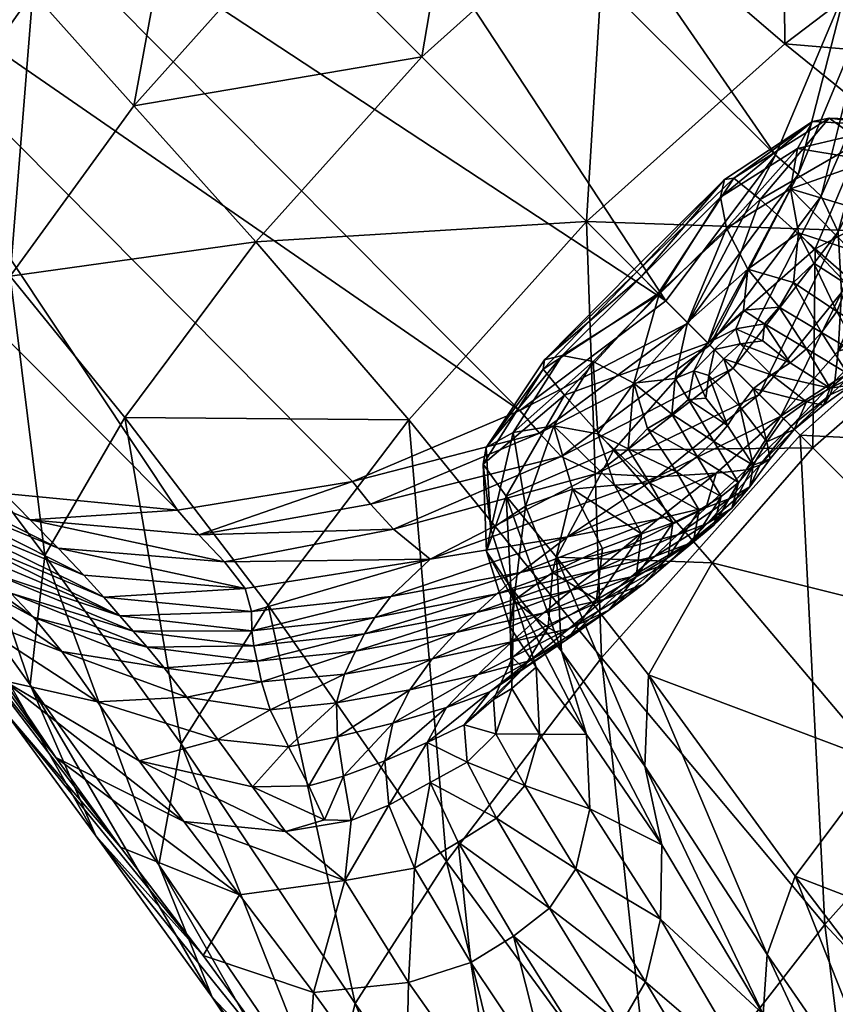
# Model space of a CAD drawing. Header units: millimetres. Extents: x -1425 to 1425, y -575 to 575.
# Tile 164 of 233: x 1188 to 1207, y -553 to -529. Entities that reach past the tile are written whole.
import ezdxf

# ---------------------------------------------------------------- set-up
doc = ezdxf.new("R2010")
doc.units = ezdxf.units.MM
doc.layers.get('0').update_dxf_attribs({"true_color": 0x5890e1})

msp = doc.modelspace()

# ---------------------------------------------------------------- meshes
at = {"color": 196, "true_color": 0x390888}
mesh = msp.add_polyface(dxfattribs=at)
corners = [(1199.86, -517.937, 32.377), (1197.476, -516.122, 40.067), (1200.774, -514.925, 40.847), (1188.715, -514.665, 58.653), (1184.876, -517.581, 58.626), (1184.107, -516.813, 61.811), (1187.923, -513.996, 61.882), (1189.833, -515.611, 54.157), (1185.97, -518.676, 54.154), (1193.923, -513.556, 54.292), (1192.881, -512.777, 58.81), (1198.975, -513.682, 48.288), (1195.476, -514.667, 47.709), (1202.601, -514.121, 49.292), (1187.248, -513.459, 64.808), (1183.484, -516.189, 64.74), (1182.956, -515.661, 67.427), (1186.661, -512.989, 67.5), (1186.136, -512.522, 70.027), (1182.475, -515.18, 69.888), (1181.936, -514.641, 72.696), (1185.568, -511.977, 72.896), (1195.868, -520.742, 31.823), (1202.715, -520.19, 24.862), (1198.601, -523.176, 24.257), (1193.545, -518.715, 39.607), (1189.538, -522.243, 39.456), (1208.361, -524.228, 90.087), (1194.019, -509.955, 165.566), (1193.356, -514.249, 166.159), (1191.635, -518.243, 166.531), (1205.957, -532.496, 91.045), (1191.489, -516.983, 47.43), (1187.571, -520.276, 47.366), (1181.959, -521.421, 58.653), (1181.291, -520.629, 61.882), (1182.906, -522.539, 54.157), (1180.753, -519.953, 64.808), (1180.283, -519.366, 67.5), (1179.816, -518.841, 70.027)]
mesh.append_faces([[corners[k] for k in face] for face in [(0, 1, 2), (3, 4, 5), (5, 6, 3), (7, 8, 4), (4, 3, 7), (9, 7, 3), (10, 3, 6), (11, 2, 1), (1, 12, 11), (2, 11, 13), (14, 6, 5), (5, 15, 14), (15, 16, 17), (17, 14, 15), (18, 17, 16), (16, 19, 18), (19, 20, 21), (22, 0, 23), (23, 24, 22), (25, 1, 0), (0, 22, 25), (26, 25, 22), (27, 28, 29), (29, 30, 31), (32, 25, 26), (26, 33, 32), (12, 1, 25), (25, 32, 12), (32, 7, 9), (9, 12, 32), (33, 8, 7), (7, 32, 33), (34, 35, 5), (5, 4, 34), (4, 8, 36), (36, 34, 4), (37, 15, 5), (5, 35, 37), (38, 16, 15), (39, 19, 16), (36, 8, 33)]], dxfattribs={"vtx2": -1, "color": 196})
mesh = msp.add_polyface(dxfattribs=at)
corners = [(1212.161, -523.906, 64.448), (1212.869, -524.455, 60.083), (1211.764, -521.438, 59.291), (1210.94, -520.76, 63.551), (1210.358, -520.213, 66.78), (1211.664, -523.498, 67.68), (1206.126, -522.964, 17.749), (1210.649, -526.42, 11.347), (1206.18, -529.813, 10.728), (1201.889, -526.126, 17.085), (1202.715, -520.19, 24.862), (1212.978, -522.304, 53.449), (1210.835, -518.995, 52.409), (1211.277, -523.164, 70.314), (1209.871, -519.74, 69.531), (1210.906, -522.84, 72.751), (1208.896, -518.726, 74.953), (1210.46, -522.457, 75.391), (1208.323, -518.122, 78.089), (1209.922, -521.974, 78.478), (1209.452, -521.026, 18.589), (1213.992, -524.321, 12.081), (1193.356, -514.249, 166.159), (1207.665, -528.452, 90.664), (1208.361, -524.228, 90.087), (1208.953, -524.747, 86.688), (1208.594, -520.676, 86.093), (1207.953, -520.055, 89.346), (1210.248, -525.862, 78.349), (1210.806, -526.017, 75.289), (1211.271, -526.023, 72.856), (1211.632, -526.075, 70.623), (1212.003, -526.157, 68.12), (1211.345, -528.745, 70.624), (1212.501, -526.254, 64.875), (1211.757, -528.529, 68.27), (1213.173, -526.47, 60.424), (1205.957, -532.496, 91.045), (1209.606, -525.365, 82.462), (1209.275, -521.348, 82.258), (1208.818, -529.441, 82.827)]
mesh.append_faces([[corners[k] for k in face] for face in [(0, 1, 2), (2, 3, 0), (3, 4, 5), (5, 0, 3), (6, 7, 8), (8, 9, 6), (10, 6, 9), (11, 2, 1), (2, 11, 12), (13, 5, 4), (4, 14, 13), (15, 13, 14), (16, 17, 15), (18, 19, 17), (20, 6, 10), (21, 7, 6), (6, 20, 21), (22, 23, 24), (24, 25, 26), (26, 27, 24), (25, 24, 23), (17, 19, 28), (28, 29, 17), (29, 30, 15), (15, 17, 29), (13, 15, 30), (30, 31, 13), (31, 32, 5), (5, 13, 31), (32, 31, 33), (34, 32, 35), (0, 5, 32), (32, 34, 0), (34, 36, 1), (1, 0, 34), (37, 23, 22), (38, 39, 26), (26, 25, 38), (28, 19, 39), (39, 38, 28), (40, 38, 25)]], dxfattribs={"vtx2": -1, "color": 196})
mesh = msp.add_polyface(dxfattribs=at)
corners = [(1201.396, -534.102, 10.447), (1197.424, -530.13, 16.798), (1201.889, -526.126, 17.085), (1198.601, -523.176, 24.257), (1202.715, -520.19, 24.862), (1194.312, -527.017, 24.013), (1195.868, -520.742, 31.823), (1191.734, -524.44, 31.619), (1189.538, -522.243, 39.456), (1191.635, -518.243, 166.531), (1188.985, -521.69, 166.661), (1203.309, -536.014, 91.187), (1205.957, -532.496, 91.045), (1182.526, -536.927, 42.057), (1182.22, -533.479, 40.847), (1183.772, -535.839, 33.221), (1185.231, -532.566, 32.377), (1187.485, -535.42, 24.862), (1183.417, -530.181, 40.067), (1181.959, -521.421, 58.653), (1182.906, -522.539, 54.157), (1180.851, -526.629, 54.292), (1181.415, -535.306, 49.292), (1180.976, -531.681, 48.288), (1181.962, -528.181, 47.709), (1193.42, -534.594, 17.085), (1190.471, -531.306, 24.257), (1188.037, -528.573, 31.823), (1186.009, -526.251, 39.607), (1181.543, -526.062, 166.159), (1177.249, -526.725, 165.566), (1191.522, -541.067, 90.087), (1199.79, -538.663, 91.045), (1185.538, -524.34, 166.531), (1195.746, -540.37, 90.664), (1184.277, -524.194, 47.43), (1187.571, -520.276, 47.366)]
mesh.append_faces([[corners[k] for k in face] for face in [(0, 1, 2), (2, 3, 4), (1, 5, 3), (3, 2, 1), (6, 7, 8), (3, 5, 7), (7, 6, 3), (9, 10, 11), (11, 12, 9), (13, 14, 15), (15, 16, 17), (14, 18, 16), (16, 15, 14), (19, 20, 21), (14, 13, 22), (23, 24, 18), (18, 14, 23), (25, 1, 0), (26, 5, 1), (1, 25, 26), (17, 26, 25), (27, 26, 17), (17, 16, 27), (7, 5, 26), (26, 27, 7), (27, 28, 8), (8, 7, 27), (16, 18, 28), (28, 27, 16), (29, 30, 31), (32, 33, 29), (29, 34, 32), (11, 10, 33), (33, 32, 11), (35, 36, 8), (8, 28, 35), (36, 35, 20), (35, 24, 21), (21, 20, 35), (28, 18, 24), (24, 35, 28)]], dxfattribs={"vtx2": -1, "color": 196})
mesh = msp.add_polyface(dxfattribs=at)
corners = [(1206.18, -529.813, 10.728), (1210.649, -526.42, 11.347), (1216.836, -530.72, 5.966), (1211.924, -534.46, 5.603), (1201.889, -526.126, 17.085), (1201.396, -534.102, 10.447), (1213.116, -530.725, 54.717), (1212.325, -531.487, 60.937), (1211.99, -532.729, 60.96), (1212.745, -531.771, 54.779), (1207.063, -533.492, 83.892), (1208.818, -529.441, 82.827), (1208.211, -528.887, 87.201), (1206.501, -532.965, 87.76), (1207.47, -534.349, 80.089), (1209.541, -530.327, 77.818), (1208.814, -531.79, 46.78), (1206.848, -531.684, 46.78), (1207.25, -531.61, 38.141), (1209.353, -531.689, 38.192), (1210.438, -529.378, 74.736), (1209.003, -533.642, 75.425), (1209.859, -532.511, 73.824), (1210.38, -531.94, 72.181), (1210.948, -528.997, 72.614), (1211.345, -528.745, 70.624), (1210.824, -531.447, 70.482), (1211.308, -530.953, 68.299), (1211.757, -528.529, 68.27), (1211.948, -530.381, 65.206), (1210.834, -533.069, 68.234), (1212.313, -528.26, 65.053), (1212.693, -529.837, 60.773), (1213.005, -528.069, 60.568), (1211.539, -532.293, 65.282), (1213.494, -529.43, 54.57), (1207.665, -528.452, 90.664), (1208.953, -524.747, 86.688), (1210.806, -526.017, 75.289), (1210.248, -525.862, 78.349), (1211.271, -526.023, 72.856), (1211.632, -526.075, 70.623), (1212.003, -526.157, 68.12), (1212.501, -526.254, 64.875), (1213.173, -526.47, 60.424), (1205.957, -532.496, 91.045), (1209.606, -525.365, 82.462)]
mesh.append_faces([[corners[k] for k in face] for face in [(0, 1, 2), (2, 3, 0), (4, 0, 5), (6, 7, 8), (8, 9, 6), (10, 11, 12), (12, 13, 10), (14, 15, 11), (16, 17, 18), (18, 19, 16), (20, 15, 21), (22, 23, 24), (24, 20, 22), (25, 24, 23), (23, 26, 25), (26, 27, 28), (28, 25, 26), (29, 27, 30), (31, 28, 27), (27, 29, 31), (29, 32, 33), (33, 31, 29), (34, 7, 32), (32, 29, 34), (35, 32, 7), (36, 12, 37), (38, 39, 15), (15, 20, 38), (20, 24, 40), (40, 38, 20), (41, 40, 24), (24, 25, 41), (25, 28, 42), (28, 31, 43), (31, 33, 44), (44, 43, 31), (13, 12, 36), (36, 45, 13), (46, 11, 15), (15, 39, 46), (37, 12, 11)]], dxfattribs={"vtx2": -1, "color": 196})
mesh = msp.add_polyface(dxfattribs=at)
corners = [(1185.763, -538.739, 25.705), (1185.624, -542.002, 26.829), (1183.87, -539.188, 34.437), (1187.485, -535.42, 24.862), (1183.772, -535.839, 33.221), (1188.054, -543.646, 63.551), (1184.722, -541.307, 62.353), (1185.416, -542.214, 58.144), (1188.732, -544.47, 59.291), (1187.507, -543.064, 66.78), (1184.145, -540.654, 65.597), (1190.792, -544.37, 67.68), (1183.374, -539.671, 50.844), (1184.445, -541.307, 43.811), (1187.346, -545.181, 45.472), (1186.289, -543.541, 52.409), (1193.42, -534.594, 17.085), (1190.258, -538.832, 17.749), (1187.035, -542.577, 69.531), (1183.622, -540.087, 68.437), (1186.564, -542.113, 72.143), (1190.459, -543.982, 70.314), (1190.134, -543.612, 72.751), (1184.103, -539.706, 85.285), (1187.971, -541.299, 86.093), (1187.349, -540.659, 89.346), (1189.751, -543.166, 75.391), (1189.268, -542.628, 78.478), (1185.417, -541.028, 78.089), (1186.02, -541.601, 74.953), (1187.386, -545.951, 28.279), (1185.732, -543.408, 36.105), (1188.592, -547.027, 37.658), (1188.321, -542.157, 18.589), (1187.967, -545.281, 19.627), (1191.616, -546.698, 12.081), (1191.522, -541.067, 90.087), (1195.746, -540.37, 90.664), (1181.543, -526.062, 166.159), (1192.041, -541.659, 86.688), (1177.249, -526.725, 165.566), (1193.157, -542.953, 78.349), (1188.643, -541.981, 82.258), (1184.767, -540.381, 81.679), (1192.66, -542.311, 82.462)]
mesh.append_faces([[corners[k] for k in face] for face in [(0, 1, 2), (3, 0, 4), (5, 6, 7), (7, 8, 5), (9, 10, 6), (6, 5, 9), (11, 9, 5), (12, 13, 14), (14, 15, 12), (16, 17, 3), (8, 7, 15), (10, 9, 18), (19, 18, 20), (18, 21, 22), (22, 20, 18), (9, 11, 21), (21, 18, 9), (23, 24, 25), (26, 27, 28), (28, 29, 26), (29, 20, 22), (22, 26, 29), (2, 1, 30), (30, 31, 2), (13, 31, 32), (33, 0, 3), (3, 17, 33), (34, 1, 0), (0, 33, 34), (35, 33, 17), (36, 37, 38), (36, 25, 24), (24, 39, 36), (25, 36, 40), (41, 27, 26), (42, 24, 23), (23, 43, 42), (43, 28, 27), (27, 42, 43), (24, 42, 44), (42, 27, 41)]], dxfattribs={"vtx2": -1, "color": 196})
mesh = msp.add_polyface(dxfattribs=at)
corners = [(1207.434, -536.274, 67.563), (1206.388, -535.571, 66.906), (1206.88, -535.109, 65.747), (1207.697, -535.625, 66.035), (1207.068, -536.775, 68.665), (1206.044, -536.165, 68.362), (1208.362, -536.822, 67.839), (1208.032, -537.352, 68.98), (1208.665, -536.182, 66.269), (1211.924, -534.46, 5.603), (1206.553, -539.258, 5.436), (1201.396, -534.102, 10.447), (1206.18, -529.813, 10.728), (1206.913, -534.757, 20.169), (1209.496, -533.381, 20.344), (1208.023, -532.16, 29.086), (1205.586, -533.567, 28.959), (1206.848, -531.684, 46.78), (1206.487, -532.335, 54.274), (1204.627, -533.515, 54.245), (1208.814, -531.79, 46.78), (1208.261, -532.627, 54.366), (1207.854, -533.768, 60.291), (1206.323, -533.315, 60.186), (1208.295, -536.986, 73.086), (1208.568, -535.84, 73.917), (1207.468, -537.232, 74.779), (1207.751, -534.778, 63.896), (1208.927, -535.431, 64.134), (1206.515, -534.374, 64.077), (1205.293, -535.246, 64.895), (1206.705, -537.175, 69.526), (1205.692, -536.566, 69.432), (1204.936, -537.642, 81.089), (1207.47, -534.349, 80.089), (1207.063, -533.492, 83.892), (1204.374, -537.08, 84.599), (1206.501, -532.965, 87.76), (1208.818, -529.441, 82.827), (1208.955, -536.299, 72.391), (1208.075, -537.56, 72.401), (1204.954, -533.057, 38.084), (1207.25, -531.61, 38.141), (1209.353, -531.689, 38.192), (1209.541, -530.327, 77.818), (1207.551, -535.814, 76.999), (1209.003, -533.642, 75.425), (1205.565, -538.271, 77.779)]
mesh.append_faces([[corners[k] for k in face] for face in [(0, 1, 2), (2, 3, 0), (4, 5, 1), (1, 0, 4), (0, 6, 7), (7, 4, 0), (3, 8, 6), (6, 0, 3), (9, 10, 11), (11, 12, 9), (13, 14, 15), (15, 16, 13), (17, 18, 19), (18, 17, 20), (20, 21, 18), (21, 22, 23), (23, 18, 21), (24, 25, 26), (8, 3, 27), (28, 27, 22), (27, 29, 23), (23, 22, 27), (3, 2, 29), (29, 27, 3), (29, 2, 1), (1, 30, 29), (23, 29, 30), (31, 32, 5), (5, 4, 31), (33, 34, 35), (36, 35, 37), (38, 35, 34), (39, 24, 40), (41, 42, 17), (16, 15, 42), (43, 42, 15), (44, 34, 45), (26, 25, 46), (46, 45, 26), (34, 33, 47), (47, 45, 34)]], dxfattribs={"vtx2": -1, "color": 196})
mesh = msp.add_polyface(dxfattribs=at)
corners = [(1205.586, -533.567, 28.959), (1203.127, -535.833, 28.898), (1204.328, -537.033, 20.072), (1206.913, -534.757, 20.169), (1204.627, -533.515, 54.245), (1204.773, -534.262, 60.342), (1203.147, -535.852, 60.244), (1202.722, -535.427, 54.247), (1206.487, -532.335, 54.274), (1206.323, -533.315, 60.186), (1204.73, -533.086, 46.771), (1206.848, -531.684, 46.78), (1202.546, -535.251, 46.764), (1205, -536.688, 69.102), (1205.692, -536.566, 69.432), (1205.654, -536.982, 69.905), (1205.108, -537.053, 69.996), (1205.181, -536.241, 67.46), (1206.044, -536.165, 68.362), (1204.481, -537.186, 68.878), (1204.325, -537.03, 67.095), (1205.293, -535.246, 64.895), (1206.388, -535.571, 66.906), (1203.832, -536.538, 64.498), (1206.312, -537.507, 70.094), (1207.063, -533.492, 83.892), (1204.374, -537.08, 84.599), (1204.936, -537.642, 81.089), (1206.501, -532.965, 87.76), (1203.844, -536.549, 88.051), (1204.954, -533.057, 38.084), (1202.607, -535.313, 38.055), (1207.25, -531.61, 38.141), (1205.957, -532.496, 91.045), (1203.309, -536.014, 91.187), (1200.809, -537.333, 54.245), (1201.557, -537.478, 60.342), (1200.38, -537.436, 46.771), (1202.541, -537.999, 64.895), (1200.351, -537.66, 38.084)]
mesh.append_faces([[corners[k] for k in face] for face in [(0, 1, 2), (2, 3, 0), (4, 5, 6), (6, 7, 4), (8, 9, 5), (5, 4, 8), (4, 10, 11), (7, 12, 10), (10, 4, 7), (13, 14, 15), (15, 16, 13), (17, 18, 14), (14, 13, 17), (13, 19, 20), (20, 17, 13), (19, 13, 16), (21, 22, 18), (18, 17, 21), (21, 5, 9), (23, 6, 5), (5, 21, 23), (21, 17, 20), (20, 23, 21), (24, 15, 14), (25, 26, 27), (28, 29, 26), (30, 31, 1), (1, 0, 30), (10, 12, 31), (31, 30, 10), (11, 10, 30), (32, 30, 0), (33, 34, 29), (29, 28, 33), (35, 7, 6), (6, 36, 35), (37, 12, 7), (7, 35, 37), (6, 23, 38), (1, 31, 39), (31, 12, 37)]], dxfattribs={"vtx2": -1, "color": 196})
mesh = msp.add_polyface(dxfattribs=at)
corners = [(1209.969, -535.304, 64.575), (1210.523, -534.345, 60.72), (1211.464, -533.652, 60.877), (1210.768, -534.638, 65.011), (1208.927, -535.431, 64.134), (1209.281, -534.489, 60.517), (1209.502, -536.074, 66.981), (1208.665, -536.182, 66.269), (1210.14, -535.465, 67.737), (1209.631, -537.132, 13.303), (1212.33, -535.599, 13.478), (1209.496, -533.381, 20.344), (1206.913, -534.757, 20.169), (1214.531, -535.51, 13.564), (1211.763, -533.499, 20.476), (1209.858, -533.278, 54.497), (1211.218, -533.673, 65.232), (1210.515, -534.518, 68.1), (1209.1, -536.681, 68.711), (1209.638, -536.063, 69.636), (1208.362, -536.822, 67.839), (1208.032, -537.352, 68.98), (1209.179, -536.54, 70.924), (1208.717, -537.175, 69.923), (1209.964, -535.18, 70.073), (1210.834, -533.069, 68.234), (1210.29, -533.74, 70.273), (1209.475, -535.745, 71.415), (1209.808, -534.356, 71.726), (1207.751, -534.778, 63.896), (1207.854, -533.768, 60.291), (1208.955, -536.299, 72.391), (1209.291, -534.968, 72.92), (1208.683, -537.01, 71.818), (1208.075, -537.56, 72.401), (1208.568, -535.84, 73.917), (1208.295, -536.986, 73.086), (1209.859, -532.511, 73.824), (1209.003, -533.642, 75.425)]
mesh.append_faces([[corners[k] for k in face] for face in [(0, 1, 2), (2, 3, 0), (4, 5, 1), (1, 0, 4), (0, 6, 7), (7, 4, 0), (3, 8, 6), (6, 0, 3), (9, 10, 11), (11, 12, 9), (11, 10, 13), (13, 14, 11), (1, 5, 15), (16, 17, 8), (8, 3, 16), (18, 6, 8), (8, 19, 18), (20, 7, 6), (6, 18, 20), (21, 20, 18), (19, 22, 23), (23, 18, 19), (24, 17, 25), (25, 26, 24), (19, 8, 17), (17, 24, 19), (24, 27, 22), (22, 19, 24), (26, 28, 27), (27, 24, 26), (29, 4, 7), (30, 5, 4), (31, 27, 28), (28, 32, 31), (33, 22, 27), (27, 31, 33), (34, 33, 31), (32, 35, 36), (36, 31, 32), (37, 38, 35), (35, 32, 37)]], dxfattribs={"vtx2": -1, "color": 196})
mesh = msp.add_polyface(dxfattribs=at)
corners = [(1198.015, -549.542, 5.966), (1193.714, -543.354, 11.347), (1197.108, -538.886, 10.728), (1201.396, -534.102, 10.447), (1193.42, -534.594, 17.085), (1190.258, -538.832, 17.749), (1199.084, -541.52, 46.78), (1198.978, -539.554, 46.78), (1199.629, -539.192, 54.274), (1196.735, -541.524, 82.827), (1197.621, -542.246, 77.818), (1201.644, -540.176, 80.089), (1200.786, -539.769, 83.892), (1200.26, -539.207, 87.76), (1196.182, -540.917, 87.201), (1191.616, -546.698, 12.081), (1199.454, -540.729, 29.086), (1198.904, -539.956, 38.141), (1198.984, -542.058, 38.192), (1199.646, -543.239, 46.856), (1199.806, -542.565, 73.824), (1196.672, -543.144, 74.736), (1196.291, -543.653, 72.614), (1199.235, -543.085, 72.181), (1200.936, -541.708, 75.425), (1198.741, -543.529, 70.482), (1196.039, -544.05, 70.624), (1195.824, -544.463, 68.27), (1198.248, -544.013, 68.299), (1192.041, -541.659, 86.688), (1195.746, -540.37, 90.664), (1191.522, -541.067, 90.087), (1193.311, -543.512, 75.289), (1193.157, -542.953, 78.349), (1193.317, -543.977, 72.856), (1189.751, -543.166, 75.391), (1190.134, -543.612, 72.751), (1193.369, -544.338, 70.623), (1190.459, -543.982, 70.314), (1199.79, -538.663, 91.045), (1192.66, -542.311, 82.462), (1187.971, -541.299, 86.093), (1188.643, -541.981, 82.258)]
mesh.append_faces([[corners[k] for k in face] for face in [(0, 1, 2), (3, 2, 4), (2, 1, 5), (5, 4, 2), (6, 7, 8), (9, 10, 11), (12, 13, 14), (14, 9, 12), (5, 1, 15), (16, 17, 18), (18, 6, 19), (17, 7, 6), (6, 18, 17), (20, 21, 22), (22, 23, 20), (24, 10, 21), (21, 20, 24), (25, 26, 27), (27, 28, 25), (23, 22, 26), (26, 25, 23), (29, 14, 30), (30, 31, 29), (32, 21, 10), (10, 33, 32), (34, 22, 21), (21, 32, 34), (32, 35, 36), (36, 34, 32), (35, 32, 33), (37, 26, 22), (22, 34, 37), (34, 36, 38), (30, 14, 13), (13, 39, 30), (40, 29, 41), (9, 14, 29), (29, 40, 9), (40, 33, 10), (10, 9, 40), (33, 40, 42)]], dxfattribs={"vtx2": -1, "color": 196})
mesh = msp.add_polyface(dxfattribs=at)
corners = [(1201.755, -544.629, 5.603), (1197.108, -538.886, 10.728), (1201.396, -534.102, 10.447), (1202.051, -539.619, 20.169), (1200.862, -538.292, 28.959), (1199.454, -540.729, 29.086), (1200.676, -542.201, 20.344), (1199.557, -543.888, 38.375), (1199.646, -543.239, 46.856), (1199.611, -544.618, 47.096), (1200.793, -544.469, 20.476), (1199.57, -542.927, 29.219), (1200.809, -537.333, 54.245), (1199.629, -539.192, 54.274), (1198.978, -539.554, 46.78), (1200.38, -537.436, 46.771), (1201.557, -537.478, 60.342), (1200.609, -539.029, 60.186), (1200.469, -543.891, 54.644), (1200.573, -542.564, 54.497), (1201.639, -543.228, 60.72), (1200.947, -544.169, 60.877), (1199.922, -540.967, 54.366), (1199.084, -541.52, 46.78), (1201.062, -540.559, 60.291), (1201.784, -541.986, 60.517), (1201.932, -543.474, 65.011), (1200.968, -543.924, 65.232), (1200.023, -544.696, 60.96), (1201.813, -543.22, 68.1), (1200.364, -543.539, 68.234), (1199.588, -544.244, 65.282), (1201.644, -540.176, 80.089), (1200.786, -539.769, 83.892), (1196.735, -541.524, 82.827), (1198.904, -539.956, 38.141), (1200.351, -537.66, 38.084), (1202.607, -535.313, 38.055), (1198.984, -542.058, 38.192), (1200.182, -544.852, 29.551), (1199.235, -543.085, 72.181), (1201.65, -542.514, 71.726), (1202.263, -541.997, 72.92), (1199.806, -542.565, 73.824), (1198.741, -543.529, 70.482), (1201.034, -542.995, 70.273), (1198.248, -544.013, 68.299), (1203.108, -540.256, 76.999), (1197.621, -542.246, 77.818), (1200.936, -541.708, 75.425)]
mesh.append_faces([[corners[k] for k in face] for face in [(0, 1, 2), (3, 4, 5), (5, 6, 3), (7, 8, 9), (10, 6, 5), (5, 11, 10), (12, 13, 14), (14, 15, 12), (16, 17, 13), (13, 12, 16), (18, 9, 8), (8, 19, 18), (18, 20, 21), (20, 18, 19), (22, 19, 8), (8, 23, 22), (24, 25, 19), (19, 22, 24), (22, 13, 17), (17, 24, 22), (13, 22, 23), (26, 27, 28), (29, 30, 31), (31, 27, 29), (32, 33, 34), (35, 5, 4), (4, 36, 35), (36, 15, 14), (14, 35, 36), (15, 36, 37), (38, 11, 5), (7, 39, 11), (11, 38, 7), (8, 7, 38), (40, 41, 42), (42, 43, 40), (44, 45, 41), (41, 40, 44), (46, 30, 45), (45, 44, 46), (47, 32, 48), (48, 49, 47)]], dxfattribs={"vtx2": -1, "color": 196})
mesh = msp.add_polyface(dxfattribs=at)
corners = [(1202.403, -539.586, 65.747), (1202.865, -539.093, 66.906), (1203.569, -540.14, 67.563), (1203.459, -538.749, 68.362), (1204.07, -539.773, 68.665), (1201.396, -534.102, 10.447), (1206.553, -539.258, 5.436), (1201.755, -544.629, 5.603), (1206.855, -539.561, 13.194), (1204.328, -537.033, 20.072), (1202.051, -539.619, 20.169), (1203.127, -535.833, 28.898), (1200.862, -538.292, 28.959), (1204.801, -539.018, 70.094), (1204.277, -538.359, 69.905), (1204.347, -537.813, 69.996), (1203.983, -537.706, 69.102), (1203.861, -538.397, 69.432), (1204.481, -537.186, 68.878), (1203.536, -537.886, 67.46), (1204.325, -537.03, 67.095), (1201.668, -539.221, 64.077), (1202.919, -540.403, 66.035), (1202.073, -540.457, 63.896), (1201.062, -540.559, 60.291), (1200.609, -539.029, 60.186), (1202.541, -537.999, 64.895), (1203.832, -536.538, 64.498), (1201.557, -537.478, 60.342), (1203.147, -535.852, 60.244), (1204.47, -539.41, 69.526), (1200.786, -539.769, 83.892), (1201.644, -540.176, 80.089), (1204.936, -537.642, 81.089), (1204.374, -537.08, 84.599), (1203.844, -536.549, 88.051), (1200.26, -539.207, 87.76), (1200.351, -537.66, 38.084), (1205.565, -538.271, 77.779), (1203.108, -540.256, 76.999), (1199.79, -538.663, 91.045), (1203.309, -536.014, 91.187)]
mesh.append_faces([[corners[k] for k in face] for face in [(0, 1, 2), (1, 3, 4), (4, 2, 1), (5, 6, 7), (8, 9, 10), (9, 11, 12), (12, 10, 9), (13, 14, 15), (16, 15, 14), (14, 17, 16), (15, 16, 18), (16, 19, 20), (20, 18, 16), (17, 3, 19), (19, 16, 17), (21, 0, 22), (22, 23, 21), (23, 24, 25), (25, 21, 23), (26, 19, 3), (3, 1, 26), (27, 20, 19), (19, 26, 27), (26, 28, 29), (21, 25, 28), (28, 26, 21), (26, 1, 0), (0, 21, 26), (17, 14, 13), (13, 30, 17), (30, 4, 3), (3, 17, 30), (31, 32, 33), (33, 34, 31), (34, 35, 36), (36, 31, 34), (37, 12, 11), (38, 33, 32), (32, 39, 38), (40, 36, 35), (35, 41, 40)]], dxfattribs={"vtx2": -1, "color": 196})
mesh = msp.add_polyface(dxfattribs=at)
corners = [(1218.351, -539.852, 2.078), (1212.431, -545.137, 2.036), (1206.553, -539.258, 5.436), (1211.924, -534.46, 5.603), (1209.631, -537.132, 13.303), (1206.855, -539.561, 13.194), (1211.355, -544.061, 9.881), (1214.433, -541.199, 9.949), (1212.33, -535.599, 13.478), (1206.913, -534.757, 20.169), (1209.1, -536.681, 68.711), (1208.717, -537.175, 69.923), (1208.032, -537.352, 68.98), (1208.307, -537.608, 70.777), (1207.798, -538.04, 71.327), (1207.274, -538.123, 70.385), (1207.693, -537.77, 69.827), (1208.683, -537.01, 71.818), (1208.075, -537.56, 72.401), (1209.179, -536.54, 70.924), (1205.858, -537.801, 70.316), (1206.312, -537.507, 70.094), (1206.708, -538.454, 70.66), (1207.116, -538.532, 71.627), (1206.41, -539.115, 71.715), (1206.148, -538.854, 70.727), (1207.277, -538.282, 72.757), (1206.406, -539.111, 72.878), (1207.385, -537.952, 73.586), (1208.295, -536.986, 73.086), (1206.334, -539.039, 73.787), (1207.468, -537.232, 74.779), (1206.089, -538.794, 75.176), (1206.705, -537.175, 69.526), (1207.068, -536.775, 68.665), (1205.692, -536.566, 69.432), (1207.551, -535.814, 76.999), (1205.565, -538.271, 77.779), (1204.426, -542.336, 13.303), (1205.826, -539.822, 71.627), (1205.577, -539.982, 72.757)]
mesh.append_faces([[corners[k] for k in face] for face in [(0, 1, 2), (2, 3, 0), (4, 5, 6), (6, 7, 4), (8, 4, 7), (5, 4, 9), (10, 11, 12), (13, 14, 15), (15, 16, 13), (17, 18, 14), (14, 13, 17), (13, 11, 19), (19, 17, 13), (16, 12, 11), (11, 13, 16), (20, 21, 15), (15, 22, 20), (23, 22, 15), (15, 14, 23), (24, 25, 22), (22, 23, 24), (23, 26, 27), (27, 24, 23), (14, 18, 26), (26, 23, 14), (28, 26, 18), (18, 29, 28), (30, 27, 26), (26, 28, 30), (28, 31, 32), (32, 30, 28), (31, 28, 29), (33, 16, 15), (15, 21, 33), (34, 12, 16), (16, 33, 34), (35, 33, 21), (36, 37, 32), (32, 31, 36), (6, 5, 38), (39, 24, 27), (40, 27, 30)]], dxfattribs={"vtx2": -1, "color": 196})
mesh = msp.add_polyface(dxfattribs=at)
corners = [(1206.913, -534.757, 20.169), (1204.328, -537.033, 20.072), (1206.855, -539.561, 13.194), (1205.108, -537.053, 69.996), (1205.654, -536.982, 69.905), (1206.312, -537.507, 70.094), (1205.858, -537.801, 70.316), (1205.424, -538.13, 70.34), (1204.711, -537.416, 69.931), (1206.708, -538.454, 70.66), (1206.148, -538.854, 70.727), (1204.481, -537.186, 68.878), (1204.902, -541.013, 70.777), (1205.065, -540.398, 69.827), (1205.417, -539.98, 70.385), (1205.334, -540.503, 71.327), (1204.469, -541.422, 69.923), (1204.646, -540.738, 68.98), (1204.855, -540.78, 72.401), (1204.304, -541.389, 71.818), (1205.095, -538.563, 70.316), (1205.748, -539.414, 70.66), (1204.801, -539.018, 70.094), (1204.347, -537.813, 69.996), (1205.826, -539.822, 71.627), (1205.577, -539.982, 72.757), (1206.406, -539.111, 72.878), (1206.41, -539.115, 71.715), (1205.247, -540.091, 73.586), (1204.281, -541, 73.086), (1204.527, -540.174, 74.779), (1206.334, -539.039, 73.787), (1206.089, -538.794, 75.176), (1204.47, -539.41, 69.526), (1204.07, -539.773, 68.665), (1203.108, -540.256, 76.999), (1205.565, -538.271, 77.779)]
mesh.append_faces([[corners[k] for k in face] for face in [(0, 1, 2), (3, 4, 5), (5, 6, 3), (6, 7, 8), (8, 3, 6), (9, 10, 7), (7, 6, 9), (3, 8, 11), (12, 13, 14), (14, 15, 12), (16, 17, 13), (13, 12, 16), (15, 18, 19), (19, 12, 15), (20, 21, 14), (14, 22, 20), (7, 10, 21), (21, 20, 7), (20, 23, 8), (8, 7, 20), (23, 20, 22), (24, 15, 14), (14, 21, 24), (25, 18, 15), (15, 24, 25), (26, 25, 24), (21, 10, 27), (27, 24, 21), (28, 29, 18), (18, 25, 28), (29, 28, 30), (28, 31, 32), (32, 30, 28), (31, 28, 25), (11, 8, 23), (33, 22, 14), (14, 13, 33), (13, 17, 34), (34, 33, 13), (35, 30, 32), (32, 36, 35)]], dxfattribs={"vtx2": -1, "color": 196})
mesh = msp.add_polyface(dxfattribs=at)
corners = [(1197.108, -538.886, 10.728), (1201.755, -544.629, 5.603), (1198.015, -549.542, 5.966), (1199.592, -545.366, 38.825), (1199.611, -544.618, 47.096), (1199.152, -545.629, 47.32), (1199.205, -546.46, 39.244), (1199.557, -543.888, 38.375), (1200.262, -546.471, 30.272), (1200.182, -544.852, 29.551), (1199.909, -547.709, 30.944), (1199.57, -542.927, 29.219), (1201.395, -546.475, 20.883), (1200.793, -544.469, 20.476), (1199.065, -545.45, 54.779), (1199.876, -544.877, 54.756), (1200.947, -544.169, 60.877), (1200.023, -544.696, 60.96), (1198.445, -546.246, 47.35), (1198.019, -545.821, 54.717), (1197.551, -546.671, 47.273), (1198.781, -545.031, 60.937), (1200.469, -543.891, 54.644), (1201.932, -543.474, 65.011), (1200.968, -543.924, 65.232), (1199.588, -544.244, 65.282), (1198.516, -547.141, 39.333), (1201.473, -548.272, 21.879), (1197.675, -544.653, 65.206), (1200.364, -543.539, 68.234), (1198.248, -544.013, 68.299), (1197.132, -545.399, 60.773), (1195.364, -545.711, 60.568), (1195.824, -544.463, 68.27), (1195.554, -545.018, 65.053), (1196.724, -546.199, 54.57), (1196.53, -547.108, 47.18), (1195.384, -546.533, 54.408)]
mesh.append_faces([[corners[k] for k in face] for face in [(0, 1, 2), (3, 4, 5), (5, 6, 3), (4, 3, 7), (3, 8, 9), (9, 7, 3), (6, 10, 8), (8, 3, 6), (11, 9, 12), (12, 13, 11), (14, 15, 16), (16, 17, 14), (18, 5, 15), (15, 14, 18), (14, 19, 20), (20, 18, 14), (17, 21, 19), (19, 14, 17), (15, 5, 4), (4, 22, 15), (16, 15, 22), (17, 16, 23), (24, 25, 21), (21, 17, 24), (10, 6, 26), (26, 18, 20), (6, 5, 18), (18, 26, 6), (12, 9, 8), (8, 27, 12), (28, 25, 29), (29, 30, 28), (31, 21, 25), (25, 28, 31), (32, 31, 28), (30, 33, 34), (34, 28, 30), (35, 19, 21), (21, 31, 35), (36, 20, 19), (19, 35, 36), (37, 35, 31)]], dxfattribs={"vtx2": -1, "color": 196})
mesh = msp.add_polyface(dxfattribs=at)
corners = [(1205.346, -554.616, 11.484), (1203.182, -550.932, 15.123), (1202.816, -552.44, 16.26), (1205.66, -553.219, 10.431), (1203.216, -549.136, 13.975), (1202.598, -542.674, 64.575), (1201.932, -543.474, 65.011), (1200.947, -544.169, 60.877), (1201.639, -543.228, 60.72), (1203.369, -542.207, 66.981), (1202.76, -542.846, 67.737), (1202.805, -547.237, 13.564), (1205.755, -551.782, 10.082), (1206.432, -549.893, 10.05), (1202.893, -545.036, 13.478), (1209.131, -556.688, 8.76), (1201.755, -544.629, 5.603), (1207.147, -551.056, 2.078), (1203.017, -556.355, 2.168), (1206.553, -539.258, 5.436), (1212.431, -545.137, 2.036), (1200.504, -550.663, 23.137), (1202.227, -553.475, 16.633), (1201.139, -549.716, 22.839), (1208.493, -547.139, 9.949), (1213.128, -552.473, 8.721), (1216.421, -549.126, 8.704), (1211.355, -544.061, 9.881), (1210.496, -555.214, 8.748), (1204.426, -542.336, 13.303), (1200.676, -542.201, 20.344), (1200.793, -544.469, 20.476), (1201.395, -546.475, 20.883), (1200.573, -542.564, 54.497), (1201.784, -541.986, 60.517), (1200.968, -543.924, 65.232), (1201.813, -543.22, 68.1), (1202.475, -542.67, 70.073), (1201.034, -542.995, 70.273), (1200.364, -543.539, 68.234), (1203.039, -542.181, 71.415), (1203.357, -542.343, 69.636), (1213.07, -557.399, 0.516), (1201.473, -548.272, 21.879)]
mesh.append_faces([[corners[k] for k in face] for face in [(0, 1, 2), (3, 4, 1), (1, 0, 3), (5, 6, 7), (7, 8, 5), (9, 10, 6), (6, 5, 9), (11, 4, 3), (3, 12, 11), (12, 13, 14), (14, 11, 12), (13, 12, 15), (16, 17, 18), (19, 20, 17), (17, 16, 19), (21, 22, 2), (2, 23, 21), (24, 25, 26), (26, 27, 24), (13, 28, 25), (25, 24, 13), (24, 29, 14), (14, 13, 24), (29, 24, 27), (30, 14, 29), (31, 32, 4), (4, 11, 31), (11, 14, 30), (30, 31, 11), (33, 34, 8), (35, 6, 10), (10, 36, 35), (37, 38, 39), (39, 36, 37), (38, 37, 40), (36, 10, 41), (41, 37, 36), (42, 17, 20), (43, 1, 4), (4, 32, 43), (23, 2, 1), (1, 43, 23)]], dxfattribs={"vtx2": -1, "color": 196})
mesh = msp.add_polyface(dxfattribs=at)
corners = [(1202.598, -542.674, 64.575), (1202.725, -541.633, 64.134), (1203.476, -541.371, 66.269), (1203.369, -542.207, 66.981), (1201.639, -543.228, 60.72), (1201.784, -541.986, 60.517), (1203.569, -540.14, 67.563), (1202.919, -540.403, 66.035), (1202.403, -539.586, 65.747), (1204.117, -541.067, 67.839), (1204.07, -539.773, 68.665), (1204.646, -540.738, 68.98), (1202.051, -539.619, 20.169), (1204.426, -542.336, 13.303), (1206.855, -539.561, 13.194), (1200.676, -542.201, 20.344), (1203.975, -541.805, 68.711), (1203.357, -542.343, 69.636), (1202.76, -542.846, 67.737), (1204.469, -541.422, 69.923), (1203.835, -541.885, 70.924), (1204.902, -541.013, 70.777), (1204.304, -541.389, 71.818), (1203.039, -542.181, 71.415), (1201.65, -542.514, 71.726), (1201.034, -542.995, 70.273), (1202.475, -542.67, 70.073), (1204.527, -540.174, 74.779), (1203.134, -541.273, 73.917), (1204.281, -541, 73.086), (1202.073, -540.457, 63.896), (1201.062, -540.559, 60.291), (1203.593, -541.661, 72.391), (1202.263, -541.997, 72.92), (1204.855, -540.78, 72.401), (1199.806, -542.565, 73.824), (1200.936, -541.708, 75.425), (1203.108, -540.256, 76.999)]
mesh.append_faces([[corners[k] for k in face] for face in [(0, 1, 2), (2, 3, 0), (4, 5, 1), (1, 0, 4), (6, 7, 8), (9, 2, 7), (7, 6, 9), (6, 10, 11), (11, 9, 6), (12, 13, 14), (13, 12, 15), (16, 17, 18), (18, 3, 16), (19, 20, 17), (17, 16, 19), (16, 9, 11), (11, 19, 16), (3, 2, 9), (9, 16, 3), (21, 22, 20), (20, 19, 21), (23, 24, 25), (26, 17, 20), (20, 23, 26), (27, 28, 29), (30, 7, 2), (2, 1, 30), (1, 5, 31), (31, 30, 1), (32, 33, 24), (24, 23, 32), (29, 28, 33), (33, 32, 29), (32, 22, 34), (34, 29, 32), (23, 20, 22), (22, 32, 23), (35, 33, 28), (28, 36, 35), (36, 28, 27), (27, 37, 36)]], dxfattribs={"vtx2": -1, "color": 196})
mesh = msp.add_polyface(dxfattribs=at)
corners = [(1189.556, -548.916, 20.885), (1187.386, -545.951, 28.279), (1185.624, -542.002, 26.829), (1187.967, -545.281, 19.627), (1188.054, -543.646, 63.551), (1191.201, -544.866, 64.448), (1190.792, -544.37, 67.68), (1188.732, -544.47, 59.291), (1191.75, -545.574, 60.083), (1189.599, -545.684, 53.449), (1186.289, -543.541, 52.409), (1187.346, -545.181, 45.472), (1190.599, -547.111, 46.402), (1192.503, -546.596, 54.051), (1185.732, -543.408, 36.105), (1190.152, -549.196, 29.62), (1188.592, -547.027, 37.658), (1184.445, -541.307, 43.811), (1188.321, -542.157, 18.589), (1191.616, -546.698, 12.081), (1191.078, -549.617, 13.032), (1191.682, -548.572, 38.531), (1197.675, -544.653, 65.206), (1195.554, -545.018, 65.053), (1195.364, -545.711, 60.568), (1196.724, -546.199, 54.57), (1195.384, -546.533, 54.408), (1195.53, -547.481, 47.262), (1196.53, -547.108, 47.18), (1197.132, -545.399, 60.773), (1193.452, -544.709, 68.12), (1195.824, -544.463, 68.27), (1196.039, -544.05, 70.624), (1193.369, -544.338, 70.623), (1190.459, -543.982, 70.314), (1193.317, -543.977, 72.856), (1193.549, -545.207, 64.875), (1193.765, -545.878, 60.424), (1194.204, -546.772, 54.303), (1194.698, -547.715, 47.711), (1193.339, -547.74, 47.012)]
mesh.append_faces([[corners[k] for k in face] for face in [(0, 1, 2), (2, 3, 0), (4, 5, 6), (7, 8, 5), (5, 4, 7), (9, 10, 11), (11, 12, 9), (10, 9, 7), (9, 13, 8), (8, 7, 9), (13, 9, 12), (14, 1, 15), (15, 16, 14), (16, 11, 17), (18, 19, 20), (20, 3, 18), (21, 12, 11), (11, 16, 21), (22, 23, 24), (25, 26, 27), (27, 28, 25), (29, 24, 26), (30, 31, 32), (32, 33, 30), (33, 34, 6), (6, 30, 33), (34, 33, 35), (36, 23, 31), (31, 30, 36), (37, 24, 23), (23, 36, 37), (36, 5, 8), (8, 37, 36), (30, 6, 5), (5, 36, 30), (38, 26, 24), (24, 37, 38), (26, 38, 39), (38, 13, 40), (37, 8, 13), (13, 38, 37)]], dxfattribs={"vtx2": -1, "color": 196})
mesh = msp.add_polyface(dxfattribs=at)
corners = [(1195.817, -552.964, 6.385), (1191.616, -546.698, 12.081), (1193.714, -543.354, 11.347), (1198.015, -549.542, 5.966), (1187.967, -545.281, 19.627), (1191.078, -549.617, 13.032), (1192.366, -552.81, 14.304), (1189.556, -548.916, 20.885), (1192.148, -551.806, 22.01), (1190.152, -549.196, 29.62), (1187.386, -545.951, 28.279), (1203.017, -556.355, 2.168), (1201.755, -544.629, 5.603), (1200.504, -550.663, 23.137), (1199.221, -548.494, 31.128), (1198.299, -549.075, 31.07), (1199.636, -551.339, 23.105), (1201.139, -549.716, 22.839), (1199.909, -547.709, 30.944), (1190.599, -547.111, 46.402), (1193.339, -547.74, 47.012), (1192.503, -546.596, 54.051), (1198.516, -547.141, 39.333), (1197.624, -547.637, 39.259), (1197.551, -546.671, 47.273), (1191.682, -548.572, 38.531), (1193.024, -550.343, 30.419), (1195.567, -550.001, 31.937), (1194.132, -548.817, 39.626), (1188.592, -547.027, 37.658), (1201.473, -548.272, 21.879), (1200.262, -546.471, 30.272), (1196.628, -548.179, 39.189), (1196.53, -547.108, 47.18), (1197.244, -549.704, 31.015), (1195.716, -548.55, 39.82), (1195.53, -547.481, 47.262), (1198.605, -551.974, 23.075), (1194.698, -547.715, 47.711), (1195.384, -546.533, 54.408), (1194.204, -546.772, 54.303), (1195.074, -548.534, 41.845)]
mesh.append_faces([[corners[k] for k in face] for face in [(0, 1, 2), (2, 3, 0), (4, 5, 6), (6, 7, 4), (8, 9, 10), (10, 7, 8), (11, 3, 12), (13, 14, 15), (15, 16, 13), (17, 18, 14), (14, 13, 17), (19, 20, 21), (22, 14, 18), (23, 15, 14), (14, 22, 23), (24, 23, 22), (25, 26, 27), (27, 28, 25), (29, 9, 26), (26, 25, 29), (28, 20, 19), (19, 25, 28), (30, 31, 18), (18, 17, 30), (32, 23, 24), (24, 33, 32), (34, 15, 23), (23, 32, 34), (32, 35, 27), (27, 34, 32), (33, 36, 35), (35, 32, 33), (15, 34, 37), (38, 36, 39), (20, 38, 40), (41, 35, 36), (36, 38, 41), (28, 27, 35), (35, 41, 28), (41, 38, 20), (20, 28, 41)]], dxfattribs={"vtx2": -1, "color": 196})
mesh = msp.add_polyface(dxfattribs=at)
corners = [(1195.938, -558.141, 8.911), (1199.825, -563.865, 5.307), (1201.003, -564.689, 7.82), (1197.653, -559.764, 10.708), (1195.134, -555.597, 7.24), (1199.567, -562.041, 3.087), (1192.366, -552.81, 14.304), (1191.078, -549.617, 13.032), (1194.632, -555.211, 15.487), (1195.817, -552.964, 6.385), (1200.561, -559.778, 2.273), (1198.015, -549.542, 5.966), (1203.017, -556.355, 2.168), (1191.616, -546.698, 12.081), (1189.556, -548.916, 20.885), (1192.148, -551.806, 22.01), (1199.704, -559.635, 11.94), (1202.766, -563.952, 9.513), (1197.028, -555.754, 16.173), (1201.575, -558.743, 12.652), (1199.129, -555.328, 16.503), (1199.636, -551.339, 23.105), (1201.448, -554.211, 16.625), (1202.227, -553.475, 16.633), (1200.504, -550.663, 23.137), (1194.804, -552.697, 22.649), (1193.024, -550.343, 30.419), (1190.152, -549.196, 29.62), (1197.098, -552.462, 22.954), (1195.567, -550.001, 31.937), (1203.581, -568.94, 4.088), (1198.605, -551.974, 23.075), (1198.299, -549.075, 31.07), (1200.508, -554.821, 16.618), (1197.244, -549.704, 31.015)]
mesh.append_faces([[corners[k] for k in face] for face in [(0, 1, 2), (2, 3, 0), (4, 5, 1), (1, 0, 4), (0, 6, 7), (7, 4, 0), (3, 8, 6), (6, 0, 3), (9, 10, 5), (5, 4, 9), (11, 12, 10), (10, 9, 11), (4, 7, 13), (13, 9, 4), (14, 6, 8), (8, 15, 14), (16, 3, 2), (2, 17, 16), (18, 8, 3), (3, 16, 18), (16, 19, 20), (20, 18, 16), (21, 22, 23), (23, 24, 21), (25, 15, 8), (8, 18, 25), (26, 27, 15), (15, 25, 26), (25, 28, 29), (29, 26, 25), (18, 20, 28), (28, 25, 18), (30, 1, 5), (31, 21, 32), (33, 22, 21), (21, 31, 33), (31, 28, 20), (20, 33, 31), (34, 29, 28), (28, 31, 34), (33, 20, 19)]], dxfattribs={"vtx2": -1, "color": 196})
mesh = msp.add_polyface(dxfattribs=at)
corners = [(1202.766, -563.952, 9.513), (1204.468, -562.642, 10.481), (1201.575, -558.743, 12.652), (1199.704, -559.635, 11.94), (1202.816, -552.44, 16.26), (1204.86, -555.84, 12.538), (1205.346, -554.616, 11.484), (1207.879, -558.523, 9.821), (1208.452, -557.568, 9.027), (1205.66, -553.219, 10.431), (1207.33, -559.46, 10.608), (1210.698, -561.851, 8.992), (1210.285, -562.846, 9.404), (1211.315, -561.026, 8.538), (1213.308, -563.019, 8.48), (1205.755, -551.782, 10.082), (1209.131, -556.688, 8.76), (1210.496, -555.214, 8.748), (1206.432, -549.893, 10.05), (1212.42, -560.539, 8.327), (1214.292, -559.441, 8.259), (1204.253, -556.757, 12.89), (1206.726, -560.287, 10.858), (1203.544, -557.469, 12.89), (1206.094, -561.037, 10.838), (1202.227, -553.475, 16.633), (1201.448, -554.211, 16.625), (1209.791, -563.841, 9.489), (1213.128, -552.473, 8.721), (1205.484, -565.961, 0.516), (1200.561, -559.778, 2.273), (1203.017, -556.355, 2.168), (1208.579, -562.757, 0.516), (1207.147, -551.056, 2.078), (1213.07, -557.399, 0.516), (1202.754, -558.076, 12.89), (1200.508, -554.821, 16.618), (1205.459, -561.746, 10.818)]
mesh.append_faces([[corners[k] for k in face] for face in [(0, 1, 2), (2, 3, 0), (4, 5, 6), (6, 7, 8), (8, 9, 6), (5, 10, 7), (7, 6, 5), (11, 7, 10), (10, 12, 11), (13, 8, 7), (7, 11, 13), (14, 13, 11), (15, 9, 8), (8, 16, 15), (16, 17, 18), (19, 16, 8), (8, 13, 19), (20, 17, 16), (16, 19, 20), (21, 22, 10), (10, 5, 21), (23, 24, 22), (22, 21, 23), (21, 25, 26), (26, 23, 21), (5, 4, 25), (25, 21, 5), (27, 22, 24), (12, 10, 22), (28, 17, 20), (29, 30, 31), (31, 32, 29), (32, 31, 33), (33, 34, 32), (35, 23, 26), (26, 36, 35), (37, 24, 23), (23, 35, 37), (35, 2, 1), (1, 37, 35), (2, 35, 36)]], dxfattribs={"vtx2": -1, "color": 196})

doc.saveas('drawing.dxf')
